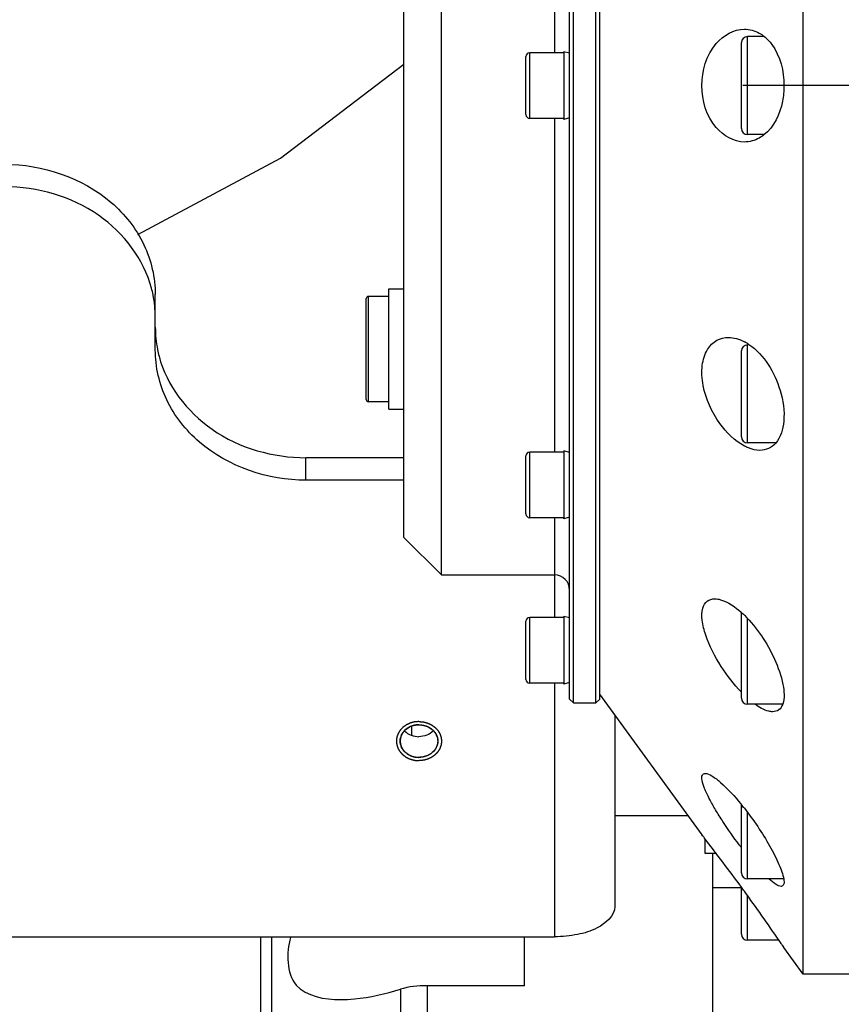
# Model space of a CAD drawing. Header units: millimetres. Extents: x 0 to 11890, y 0 to 8410.
# Tile 28 of 103: x 3838 to 3947, y 6825 to 6956. Entities that reach past the tile are written whole.
import ezdxf

# ---------------------------------------------------------------- set-up
doc = ezdxf.new("R2010")
doc.units = ezdxf.units.MM
doc.header["$LTSCALE"] = 653.95
doc.linetypes.add('CENTER', pattern=[0.6, 0.375, -0.075, 0.075, -0.075])
doc.layers.get('0').update_dxf_attribs({"linetype": 'CONTINUOUS'})
for name, color, linetype in [('304103000002DXF_CONTINUOUS_LINE', 7, 'CONTINUOUS'), ('304103000008DXF_CONTINUOUS_LINE', 7, 'CONTINUOUS'), ('304104000014DXF_CONTINUOUS_LINE', 7, 'CONTINUOUS'), ('304104000018DXF_CONTINUOUS_LINE', 7, 'CONTINUOUS'), ('304104000045DXF_CONTINUOUS_LINE', 7, 'CONTINUOUS'), ('304105000045DXF_CONTINUOUS_LINE', 7, 'CONTINUOUS'), ('304301000005_DXF_AXIS', 7, 'CONTINUOUS'), ('304301000006DXF_CONTINUOUS_LINE', 7, 'CONTINUOUS'), ('501023000011DXF_CONTINUOUS_LINE', 7, 'CONTINUOUS'), ('501023000017DXF_CONTINUOUS_LINE', 7, 'CONTINUOUS'), ('604006000002DXF_CONTINUOUS_LINE', 7, 'CONTINUOUS'), ('604007000001DXF_CONTINUOUS_LINE', 7, 'CONTINUOUS'), ('626001000001DXF_CONTINUOUS_LINE', 7, 'CONTINUOUS'), ('R50-1TANHUANDXF_CONTINUOUS_LINE', 7, 'CONTINUOUS'), ('运动范围_DXF_DIMENSION', 7, 'CONTINUOUS')]:
    doc.layers.add(name, color=color, linetype=linetype)
doc.styles.get("Standard").update_dxf_attribs({"font": 'txt', "width": 0.7})
doc.dimstyles.new('DIMSTYLE_4', dxfattribs={"dimtxt": 100, "dimasz": 60, "dimexe": 2, "dimexo": 0.2, "dimgap": 2.5, "dimtad": 1, "dimdsep": 46, "dimtxsty": 'Standard', "dimblk": '_FILLED', "dimblk1": '_FILLED', "dimblk2": '_FILLED', "dimcen": 0.09, "dimclrt": 5, "dimazin": 2, "dimtp": 0.01, "dimtm": 0.01, "dimtfac": 1, "dimtofl": 0, "dimtmove": 0, "dimatfit": 3, "dimldrblk": '_FILLED', "dimfxl": 0, "dimtolj": 1, "dimarcsym": 0})

# ---------------------------------------------------------------- blocks, each defined once
blk = doc.blocks.new('_FILLED')
at = {"color": 0, "linetype": 'ByBlock'}
blk.add_solid([(0, 0), (-1, 0.1167), (-1, -0.1167)], dxfattribs=at)
blk = doc.blocks.new('*D20')
at = {"layer": '运动范围_DXF_DIMENSION', "color": 2, "linetype": 'Continuous', "transparency": 16777216}
for p, q in [((3701.69, 6845.05), (3701.69, 7232.72)), ((4054.89, 7070.23), (4054.89, 7232.72)), ((3701.69, 7212.72), (3878.29, 7212.72)), ((4054.89, 7212.72), (3878.29, 7212.72))]:
    blk.add_line(p, q, dxfattribs=at)
at = {"layer": '运动范围_DXF_DIMENSION', "color": 2, "linetype": 'Continuous', "transparency": 16777216, "xscale": 60, "yscale": 60, "zscale": 60, "rotation": 180}
blk.add_blockref('_FILLED', (3701.69, 7212.72), dxfattribs=at)
at = {"layer": '运动范围_DXF_DIMENSION', "color": 2, "linetype": 'Continuous', "transparency": 16777216, "xscale": 60, "yscale": 60, "zscale": 60}
blk.add_blockref('_FILLED', (4054.89, 7212.72), dxfattribs=at)
blk = doc.blocks.new('*D22')
at = {"layer": '运动范围_DXF_DIMENSION', "color": 2, "linetype": 'Continuous', "transparency": 16777216}
for p, q in [((3977.19, 7143.43), (3508.52, 7143.43)), ((3528.52, 7143.43), (3528.52, 6210.83)), ((3528.52, 5278.23), (3528.52, 6210.83)), ((3854.11, 5278.23), (3508.52, 5278.23))]:
    blk.add_line(p, q, dxfattribs=at)
at = {"layer": '运动范围_DXF_DIMENSION', "color": 2, "linetype": 'Continuous', "transparency": 16777216, "xscale": 60, "yscale": 60, "zscale": 60}
for p, rotation in [((3528.52, 7143.43), 90), ((3528.52, 5278.23), 270)]:
    blk.add_blockref('_FILLED', p, dxfattribs=dict(at, rotation=rotation))

msp = doc.modelspace()

# ---------------------------------------------------------------- linework, layer by layer
at = {"layer": '304103000002DXF_CONTINUOUS_LINE', "color": 7, "linetype": 'Continuous'}
for p, q in [((3929.894, 6612.236), (3929.894, 6845.233)), ((3869.894, 6753.702), (3869.894, 6834.191)), ((3904.894, 6827.688), (3904.894, 6834.191)), ((3904.894, 6827.688), (3891.965, 6827.688))]:
    msp.add_line(p, q, dxfattribs=at)
at = {"layer": '304103000002DXF_CONTINUOUS_LINE', "color": 9, "linetype": 'Continuous'}
for p, q in [((3871.358, 6754.268), (3871.358, 6834.191)), ((3888.429, 6827.212), (3888.429, 6765.549)), ((3891.965, 6827.688), (3891.965, 6766.721))]:
    msp.add_line(p, q, dxfattribs=at)
at = {"layer": '304103000002DXF_CONTINUOUS_LINE', "color": 7, "linetype": 'Continuous'}
for points, knots in [([(3873.863, 6834.106), (3873.266, 6832.067), (3873.288, 6826.693), (3878.411, 6825.841), (3880.47, 6825.838)], [0, 0, 0, 0, 0.5078871, 1, 1, 1, 1]), ([(3880.47, 6825.838), (3881.087, 6825.837), (3883.786, 6825.986), (3886.439, 6826.604), (3888.429, 6827.212)], [0, 0, 0, 0, 0.2286718, 1, 1, 1, 1])]:
    msp.add_open_spline(points, degree=3, knots=knots, dxfattribs=at)
msp.add_open_spline([(3891.965, 6827.688), (3890.776, 6827.688), (3889.567, 6827.56), (3888.429, 6827.212)], degree=3, dxfattribs=at)
at = {"layer": '304103000008DXF_CONTINUOUS_LINE', "color": 7, "linetype": 'Continuous'}
for p, q in [((3928.894, 6845.235), (3928.894, 6847.167)), ((3930.378, 6845.233), (3928.894, 6845.233))]:
    msp.add_line(p, q, dxfattribs=at)
at = {"layer": '304104000014DXF_CONTINUOUS_LINE', "color": 7, "linetype": 'Continuous'}
for p, q in [((3941.894, 6829.233), (3941.894, 7065.233)), ((3928.471, 6847.708), (3914.894, 6866.396)), ((3928.583, 6847.566), (3928.453, 6847.733)), ((3928.453, 6847.733), (3928.559, 6847.598)), ((3928.559, 6847.598), (3928.648, 6847.484)), ((3928.648, 6847.484), (3928.758, 6847.342)), ((3939.083, 6833.127), (3939.231, 6832.91)), ((3939.231, 6832.91), (3939.277, 6832.842)), ((3939.277, 6832.842), (3939.351, 6832.733)), ((3939.35, 6832.734), (3939.296, 6832.815)), ((3941.894, 6829.233), (3939.335, 6832.756)), ((3939.351, 6832.733), (3939.35, 6832.734)), ((3949.894, 6829.233), (3941.894, 6829.233))]:
    msp.add_line(p, q, dxfattribs=at)
for centre, radius, start, end in [((3931.114, 6907.586), 6.368, 57.19019, 62.11287), ((3930.838, 6907.148), 6.887, 55.96984, 57.23704), ((3924.735, 6867.293), 13.395, 45.6827, 48.21533), ((3906.434, 6829.578), 35.137, 39.12131, 39.27679), ((3905.504, 6828.825), 36.334, 38.10887, 39.11684), ((3726.431, 6689.966), 256.327, 36.0418, 37.87699), ((3978.484, 6880.298), 56.4, 216.93439, 217.42452), ((3710.961, 6678.514), 275.574, 35.93345, 36.07453), ((3696.195, 6667.87), 293.776, 34.36583, 35.92432), ((3680.055, 6656.691), 313.41, 34.26057, 34.38726)]:
    msp.add_arc(centre, radius, start, end, dxfattribs=at)
for points, knots in [([(3928.453, 6947.233), (3928.453, 6949.198), (3929.413, 6952.739), (3932.695, 6954.733), (3934.093, 6954.733)], [0, 0, 0, 0, 0.5843514, 1, 1, 1, 1]), ([(3934.093, 6954.733), (3934.777, 6954.733), (3935.729, 6954.467), (3936.501, 6953.94), (3936.695, 6953.785)], [0, 0, 0, 0, 0.7332795, 1, 1, 1, 1]), ([(3936.695, 6953.785), (3937.089, 6953.472), (3938.741, 6951.692), (3939.351, 6949.131), (3939.351, 6947.233)], [0, 0, 0, 0, 0.2094892, 1, 1, 1, 1]), ([(3934.093, 6939.733), (3932.695, 6939.733), (3929.413, 6941.727), (3928.453, 6945.268), (3928.453, 6947.233)], [0, 0, 0, 0, 0.4156359, 1, 1, 1, 1]), ([(3939.351, 6947.233), (3939.351, 6946.534), (3939.136, 6944.16), (3938.024, 6941.737), (3936.694, 6940.681)], [0, 0, 0, 0, 0.2916695, 1, 1, 1, 1]), ([(3936.694, 6940.681), (3936.499, 6940.526), (3935.728, 6939.999), (3934.777, 6939.733), (3934.093, 6939.733)], [0, 0, 0, 0, 0.2666899, 1, 1, 1, 1]), ([(3934.093, 6899.357), (3932.784, 6900.048), (3930.369, 6902.503), (3928.581, 6906.441), (3928.349, 6909.941), (3928.973, 6912.122), (3930.309, 6913.513), (3931.447, 6913.785), (3931.976, 6913.786)], [0, 0, 0, 0, 0.2446132, 0.5483548, 0.695866, 0.8165526, 0.9125267, 1, 1, 1, 1]), ([(3934.692, 6912.855), (3936.728, 6911.48), (3938.868, 6907.838), (3939.607, 6903.034), (3938.928, 6900.517), (3938.247, 6899.738)], [0, 0, 0, 0, 0.5046003, 0.7876843, 1, 1, 1, 1]), ([(3936.154, 6898.786), (3935.631, 6898.785), (3934.911, 6898.961), (3934.264, 6899.267), (3934.093, 6899.357)], [0, 0, 0, 0, 0.7296405, 1, 1, 1, 1]), ([(3933.694, 6866.672), (3932.69, 6867.718), (3930.864, 6870.106), (3929.134, 6873.389), (3928.443, 6876.064), (3928.407, 6877.677), (3929.038, 6878.868), (3929.802, 6879.072), (3930.143, 6879.073)], [0, 0, 0, 0, 0.2948007, 0.6081963, 0.7467925, 0.8540954, 0.9305814, 1, 1, 1, 1]), ([(3930.143, 6879.073), (3930.413, 6879.074), (3931.744, 6878.826), (3932.868, 6877.988), (3933.66, 6877.28)], [0, 0, 0, 0, 0.2027917, 1, 1, 1, 1]), ([(3934.093, 6876.876), (3935.775, 6875.235), (3937.797, 6872.176), (3939.259, 6868.057), (3939.465, 6865.888), (3939.175, 6865.072)], [0, 0, 0, 0, 0.5330632, 0.8034898, 1, 1, 1, 1]), ([(3937.85, 6864.073), (3937.673, 6864.073), (3936.822, 6864.199), (3936.065, 6864.661), (3935.517, 6865.056)], [0, 0, 0, 0, 0.2069765, 1, 1, 1, 1]), ([(3939.175, 6865.072), (3939.072, 6864.782), (3938.744, 6864.238), (3938.128, 6864.073), (3937.85, 6864.073)], [0, 0, 0, 0, 0.5241636, 1, 1, 1, 1]), ([(3933.402, 6846.407), (3932.651, 6847.406), (3931.578, 6848.93), (3930.281, 6850.996), (3929.461, 6852.457), (3928.824, 6853.777), (3928.505, 6854.786), (3928.362, 6855.62), (3928.748, 6855.878), (3928.896, 6855.878)], [0, 0, 0, 0, 0.339364, 0.5058015, 0.6612269, 0.7958468, 0.8978848, 0.9598646, 1, 1, 1, 1]), ([(3928.896, 6855.878), (3929.206, 6855.879), (3929.952, 6855.483), (3931.586, 6854.201), (3932.802, 6852.838), (3933.634, 6851.822)], [0, 0, 0, 0, 0.1473608, 0.3765736, 1, 1, 1, 1]), ([(3934.093, 6851.248), (3935.332, 6849.668), (3936.985, 6847.224), (3938.62, 6844.016), (3939.206, 6842.505), (3939.315, 6841.836)], [0, 0, 0, 0, 0.5566926, 0.8120076, 1, 1, 1, 1]), ([(3938.964, 6840.878), (3938.725, 6840.878), (3938.146, 6841.195), (3937.676, 6841.577), (3937.393, 6841.831)], [0, 0, 0, 0, 0.3851493, 1, 1, 1, 1]), ([(3939.315, 6841.836), (3939.354, 6841.6), (3939.46, 6841.187), (3939.102, 6840.879), (3938.964, 6840.878)], [0, 0, 0, 0, 0.6336795, 1, 1, 1, 1])]:
    msp.add_open_spline(points, degree=3, knots=knots, dxfattribs=at)
for points in [[(3931.976, 6913.786), (3932.707, 6913.788), (3933.447, 6913.556), (3934.093, 6913.215)], [(3938.247, 6899.738), (3937.742, 6899.161), (3936.92, 6898.788), (3936.154, 6898.786)]]:
    msp.add_open_spline(points, degree=3, dxfattribs=at)
at = {"layer": '304104000018DXF_CONTINUOUS_LINE', "color": 7, "linetype": 'Continuous'}
for p, q in [((3910.894, 6865.733), (3910.894, 7028.733)), ((3911.394, 6865.233), (3911.394, 7029.233)), ((3914.394, 6865.233), (3914.394, 7029.233)), ((3914.894, 6865.733), (3914.894, 7028.733)), ((3893.894, 6882.233), (3893.894, 7012.233)), ((3888.894, 6887.233), (3888.894, 7007.233)), ((3888.894, 6887.233), (3893.894, 6882.233)), ((3893.894, 6882.233), (3908.894, 6882.233)), ((3910.894, 6865.733), (3911.394, 6865.233)), ((3911.394, 6865.233), (3914.394, 6865.233)), ((3914.894, 6865.733), (3914.394, 6865.233))]:
    msp.add_line(p, q, dxfattribs=at)
at = {"layer": '304104000018DXF_CONTINUOUS_LINE', "color": 9, "linetype": 'Continuous'}
for p, q in [((3908.894, 6995.906), (3908.894, 6951.593)), ((3908.894, 6942.873), (3908.894, 6898.56)), ((3908.894, 6889.84), (3908.894, 6882.233))]:
    msp.add_line(p, q, dxfattribs=at)
at = {"layer": '304104000018DXF_CONTINUOUS_LINE', "color": 7, "linetype": 'Continuous'}
msp.add_arc((3908.894, 6880.233), 2, 0, 90, dxfattribs=at)
at = {"layer": '304104000045DXF_CONTINUOUS_LINE', "color": 7, "linetype": 'Continuous'}
for p, q in [((3889.894, 6862.133), (3889.894, 6860.946)), ((3926.637, 6850.233), (3916.894, 6850.233))]:
    msp.add_line(p, q, dxfattribs=at)
at = {"layer": '304105000045DXF_CONTINUOUS_LINE', "color": 7, "linetype": 'Continuous'}
for p, q in [((3855.894, 6912.133), (3855.894, 6919.463)), ((3888.894, 6897.812), (3875.894, 6897.812)), ((3888.894, 6894.812), (3875.894, 6894.812)), ((3916.894, 6863.643), (3916.894, 6838.191)), ((3762.894, 6834.191), (3908.894, 6834.191))]:
    msp.add_line(p, q, dxfattribs=at)
at = {"layer": '304105000045DXF_CONTINUOUS_LINE', "color": 9, "linetype": 'Continuous'}
for p, q in [((3875.894, 6894.812), (3875.894, 6897.812)), ((3908.894, 6882.233), (3908.894, 6876.593)), ((3908.894, 6867.873), (3908.894, 6834.191))]:
    msp.add_line(p, q, dxfattribs=at)
at = {"layer": '304105000045DXF_CONTINUOUS_LINE', "color": 7, "linetype": 'Continuous'}
for centre, radius, start, end in [((3840.618, 6916.425), 15.279, 11.3276, 14.75707), ((3840.768, 6916.453), 15.126, 0.03739, 11.33615), ((3871.02, 6915.143), 15.126, 180.03739, 191.33615), ((3871.17, 6915.17), 15.279, 191.3276, 194.75707)]:
    msp.add_arc(centre, radius, start, end, dxfattribs=at)
for points, knots in [([(3835.894, 6936.783), (3840.902, 6936.783), (3848.686, 6934.179), (3854.784, 6926.423), (3855.894, 6921.73), (3855.894, 6919.463)], [0, 0, 0, 0, 0.5194715, 0.7648538, 1, 1, 1, 1]), ([(3855.393, 6920.317), (3854.376, 6924.175), (3848.823, 6931.442), (3840.237, 6933.783), (3835.894, 6933.783)], [0, 0, 0, 0, 0.4787791, 1, 1, 1, 1]), ([(3875.894, 6894.812), (3870.886, 6894.812), (3863.102, 6897.417), (3857.004, 6905.173), (3855.894, 6909.866), (3855.894, 6912.133)], [0, 0, 0, 0, 0.5194715, 0.7648538, 1, 1, 1, 1]), ([(3856.395, 6911.279), (3857.412, 6907.421), (3862.965, 6900.154), (3871.551, 6897.812), (3875.894, 6897.812)], [0, 0, 0, 0, 0.4787791, 1, 1, 1, 1]), ([(3888.394, 6860.171), (3888.394, 6860.737), (3889.016, 6861.95), (3890.268, 6862.336), (3890.894, 6862.336)], [0, 0, 0, 0, 0.4746877, 1, 1, 1, 1]), ([(3888.729, 6861.254), (3888.712, 6861.227), (3888.692, 6861.194), (3888.667, 6861.154), (3888.651, 6861.126), (3888.631, 6861.089), (3888.607, 6861.046), (3888.586, 6861.001), (3888.566, 6860.956), (3888.544, 6860.912), (3888.527, 6860.866), (3888.513, 6860.828), (3888.501, 6860.797), (3888.491, 6860.768), (3888.48, 6860.731), (3888.469, 6860.695), (3888.46, 6860.665), (3888.452, 6860.632), (3888.443, 6860.591), (3888.435, 6860.559), (3888.431, 6860.542)], [0, 0, 0, 0, 0.125, 0.15625, 0.1875, 0.25, 0.3125, 0.375, 0.4375, 0.5, 0.5625, 0.625, 0.65625, 0.6875, 0.75, 0.8125, 0.84375, 0.875, 0.9375, 1, 1, 1, 1]), ([(3889.285, 6861.828), (3889.259, 6861.808), (3889.226, 6861.783), (3889.187, 6861.753), (3889.161, 6861.731), (3889.128, 6861.703), (3889.095, 6861.674), (3889.069, 6861.652), (3889.047, 6861.629), (3889.018, 6861.601), (3888.983, 6861.568), (3888.948, 6861.529), (3888.913, 6861.492), (3888.879, 6861.454), (3888.848, 6861.414), (3888.815, 6861.375), (3888.776, 6861.321), (3888.748, 6861.281), (3888.729, 6861.254)], [0, 0, 0, 0, 0.125, 0.15625, 0.1875, 0.25, 0.3125, 0.34375, 0.375, 0.4375, 0.5, 0.5625, 0.625, 0.6875, 0.75, 0.8125, 0.875, 1, 1, 1, 1]), ([(3890.036, 6862.205), (3890.004, 6862.194), (3889.963, 6862.179), (3889.915, 6862.163), (3889.881, 6862.15), (3889.839, 6862.133), (3889.797, 6862.116), (3889.764, 6862.103), (3889.734, 6862.088), (3889.695, 6862.07), (3889.649, 6862.05), (3889.602, 6862.023), (3889.554, 6861.999), (3889.507, 6861.973), (3889.462, 6861.945), (3889.416, 6861.918), (3889.357, 6861.878), (3889.314, 6861.848), (3889.285, 6861.828)], [0, 0, 0, 0, 0.125, 0.15625, 0.1875, 0.25, 0.3125, 0.34375, 0.375, 0.4375, 0.5, 0.5625, 0.625, 0.6875, 0.75, 0.8125, 0.875, 1, 1, 1, 1]), ([(3890.894, 6862.336), (3890.859, 6862.336), (3890.815, 6862.334), (3890.763, 6862.333), (3890.727, 6862.331), (3890.68, 6862.327), (3890.625, 6862.324), (3890.57, 6862.318), (3890.515, 6862.31), (3890.459, 6862.304), (3890.409, 6862.294), (3890.357, 6862.285), (3890.306, 6862.276), (3890.251, 6862.262), (3890.198, 6862.251), (3890.126, 6862.231), (3890.072, 6862.215), (3890.036, 6862.205)], [0, 0, 0, 0, 0.125, 0.15625, 0.1875, 0.25, 0.3125, 0.375, 0.4375, 0.5, 0.5625, 0.625, 0.6875, 0.75, 0.8125, 0.875, 1, 1, 1, 1]), ([(3890.894, 6862.336), (3890.929, 6862.336), (3890.973, 6862.334), (3891.025, 6862.333), (3891.061, 6862.331), (3891.107, 6862.327), (3891.154, 6862.324), (3891.19, 6862.321), (3891.224, 6862.317), (3891.268, 6862.311), (3891.319, 6862.306), (3891.374, 6862.295), (3891.428, 6862.286), (3891.483, 6862.276), (3891.536, 6862.262), (3891.591, 6862.251), (3891.66, 6862.232), (3891.712, 6862.216), (3891.746, 6862.207)], [0, 0, 0, 0, 0.125, 0.15625, 0.1875, 0.25, 0.3125, 0.34375, 0.375, 0.4375, 0.5, 0.5625, 0.625, 0.6875, 0.75, 0.8125, 0.875, 1, 1, 1, 1]), ([(3890.894, 6862.336), (3891.52, 6862.336), (3892.772, 6861.95), (3893.394, 6860.737), (3893.394, 6860.171)], [0, 0, 0, 0, 0.5253123, 1, 1, 1, 1]), ([(3891.746, 6862.207), (3891.779, 6862.195), (3891.82, 6862.181), (3891.868, 6862.165), (3891.902, 6862.152), (3891.944, 6862.135), (3891.986, 6862.118), (3892.019, 6862.105), (3892.049, 6862.09), (3892.088, 6862.072), (3892.134, 6862.052), (3892.182, 6862.026), (3892.229, 6862.001), (3892.276, 6861.975), (3892.321, 6861.947), (3892.368, 6861.92), (3892.426, 6861.881), (3892.47, 6861.851), (3892.499, 6861.831)], [0, 0, 0, 0, 0.125, 0.15625, 0.1875, 0.25, 0.3125, 0.34375, 0.375, 0.4375, 0.5, 0.5625, 0.625, 0.6875, 0.75, 0.8125, 0.875, 1, 1, 1, 1]), ([(3892.499, 6861.831), (3892.525, 6861.811), (3892.564, 6861.782), (3892.616, 6861.741), (3892.656, 6861.706), (3892.696, 6861.672), (3892.733, 6861.637), (3892.764, 6861.607), (3892.789, 6861.583), (3892.808, 6861.565), (3892.823, 6861.547), (3892.845, 6861.523), (3892.872, 6861.494), (3892.905, 6861.458), (3892.937, 6861.417), (3892.969, 6861.379), (3893.01, 6861.324), (3893.039, 6861.282), (3893.059, 6861.254)], [0, 0, 0, 0, 0.125, 0.1875, 0.25, 0.3125, 0.375, 0.4375, 0.46875, 0.5, 0.53125, 0.5625, 0.625, 0.6875, 0.75, 0.8125, 0.875, 1, 1, 1, 1]), ([(3893.059, 6861.254), (3893.076, 6861.227), (3893.096, 6861.194), (3893.121, 6861.154), (3893.137, 6861.126), (3893.157, 6861.089), (3893.177, 6861.053), (3893.192, 6861.024), (3893.204, 6860.996), (3893.221, 6860.961), (3893.241, 6860.92), (3893.258, 6860.873), (3893.276, 6860.828), (3893.293, 6860.782), (3893.306, 6860.735), (3893.322, 6860.689), (3893.337, 6860.627), (3893.348, 6860.58), (3893.355, 6860.55)], [0, 0, 0, 0, 0.125, 0.15625, 0.1875, 0.25, 0.3125, 0.34375, 0.375, 0.4375, 0.5, 0.5625, 0.625, 0.6875, 0.75, 0.8125, 0.875, 1, 1, 1, 1]), ([(3890.894, 6858.006), (3890.268, 6858.006), (3889.016, 6858.393), (3888.394, 6859.606), (3888.394, 6860.171)], [0, 0, 0, 0, 0.5253123, 1, 1, 1, 1]), ([(3888.431, 6860.542), (3888.428, 6860.503), (3888.422, 6860.426), (3888.415, 6860.328), (3888.409, 6860.251), (3888.405, 6860.192), (3888.402, 6860.144), (3888.399, 6860.11), (3888.398, 6860.09), (3888.395, 6860.075), (3888.399, 6860.061), (3888.402, 6860.042), (3888.408, 6860.008), (3888.417, 6859.96), (3888.427, 6859.902), (3888.437, 6859.844), (3888.448, 6859.787), (3888.458, 6859.729), (3888.467, 6859.681), (3888.472, 6859.647), (3888.476, 6859.628), (3888.477, 6859.613), (3888.485, 6859.6), (3888.493, 6859.581), (3888.507, 6859.549), (3888.528, 6859.503), (3888.553, 6859.447), (3888.578, 6859.392), (3888.603, 6859.336), (3888.627, 6859.281), (3888.648, 6859.235), (3888.663, 6859.203), (3888.671, 6859.184), (3888.676, 6859.17), (3888.687, 6859.158), (3888.699, 6859.142), (3888.721, 6859.114), (3888.752, 6859.073), (3888.79, 6859.025), (3888.827, 6858.976), (3888.865, 6858.927), (3888.902, 6858.879), (3888.933, 6858.838), (3888.955, 6858.81), (3888.968, 6858.794), (3888.976, 6858.781), (3888.99, 6858.771), (3889.006, 6858.757), (3889.035, 6858.734), (3889.076, 6858.699), (3889.126, 6858.658), (3889.175, 6858.617), (3889.225, 6858.576), (3889.274, 6858.535), (3889.316, 6858.501), (3889.344, 6858.477), (3889.361, 6858.463), (3889.373, 6858.452), (3889.388, 6858.445), (3889.407, 6858.435), (3889.441, 6858.418), (3889.489, 6858.392), (3889.546, 6858.362), (3889.604, 6858.331), (3889.662, 6858.301), (3889.719, 6858.271), (3889.768, 6858.246), (3889.801, 6858.228), (3889.821, 6858.218), (3889.834, 6858.209), (3889.851, 6858.206), (3889.872, 6858.199), (3889.909, 6858.188), (3889.963, 6858.172), (3890.026, 6858.153), (3890.09, 6858.135), (3890.154, 6858.116), (3890.218, 6858.097), (3890.271, 6858.081), (3890.309, 6858.07), (3890.33, 6858.064), (3890.346, 6858.058), (3890.363, 6858.058), (3890.386, 6858.055), (3890.426, 6858.051), (3890.483, 6858.046), (3890.551, 6858.039), (3890.643, 6858.03), (3890.757, 6858.019), (3890.848, 6858.011), (3890.894, 6858.006)], [0, 0, 0, 0, 0.03125, 0.0625, 0.078125, 0.09375, 0.109375, 0.1171875, 0.1210938, 0.125, 0.1289062, 0.1328125, 0.140625, 0.15625, 0.171875, 0.1875, 0.203125, 0.21875, 0.234375, 0.2421875, 0.2460938, 0.25, 0.2539062, 0.2578125, 0.265625, 0.28125, 0.296875, 0.3125, 0.328125, 0.34375, 0.359375, 0.3671875, 0.3710938, 0.375, 0.3789062, 0.3828125, 0.390625, 0.40625, 0.421875, 0.4375, 0.453125, 0.46875, 0.484375, 0.4921875, 0.4960938, 0.5, 0.5039062, 0.5078125, 0.515625, 0.53125, 0.546875, 0.5625, 0.578125, 0.59375, 0.609375, 0.6171875, 0.6210938, 0.625, 0.6289062, 0.6328125, 0.640625, 0.65625, 0.671875, 0.6875, 0.703125, 0.71875, 0.734375, 0.7421875, 0.7460938, 0.75, 0.7539062, 0.7578125, 0.765625, 0.78125, 0.796875, 0.8125, 0.828125, 0.84375, 0.859375, 0.8671875, 0.8710938, 0.875, 0.8789062, 0.8828125, 0.890625, 0.90625, 0.921875, 0.9375, 0.96875, 1, 1, 1, 1]), ([(3893.355, 6860.55), (3893.359, 6860.511), (3893.365, 6860.433), (3893.372, 6860.336), (3893.378, 6860.258), (3893.383, 6860.2), (3893.386, 6860.151), (3893.389, 6860.117), (3893.39, 6860.098), (3893.393, 6860.083), (3893.389, 6860.068), (3893.386, 6860.049), (3893.38, 6860.014), (3893.371, 6859.965), (3893.361, 6859.907), (3893.351, 6859.848), (3893.34, 6859.789), (3893.33, 6859.731), (3893.321, 6859.682), (3893.316, 6859.647), (3893.312, 6859.628), (3893.31, 6859.613), (3893.303, 6859.6), (3893.295, 6859.581), (3893.281, 6859.55), (3893.261, 6859.504), (3893.236, 6859.45), (3893.212, 6859.395), (3893.188, 6859.341), (3893.163, 6859.286), (3893.143, 6859.241), (3893.129, 6859.209), (3893.121, 6859.191), (3893.116, 6859.177), (3893.105, 6859.165), (3893.093, 6859.148), (3893.07, 6859.119), (3893.039, 6859.078), (3893.001, 6859.029), (3892.963, 6858.979), (3892.925, 6858.93), (3892.887, 6858.88), (3892.855, 6858.839), (3892.833, 6858.81), (3892.82, 6858.794), (3892.812, 6858.781), (3892.798, 6858.771), (3892.782, 6858.758), (3892.754, 6858.734), (3892.713, 6858.7), (3892.665, 6858.66), (3892.616, 6858.619), (3892.567, 6858.579), (3892.519, 6858.538), (3892.478, 6858.505), (3892.45, 6858.481), (3892.433, 6858.468), (3892.422, 6858.457), (3892.407, 6858.45), (3892.387, 6858.439), (3892.353, 6858.421), (3892.304, 6858.396), (3892.246, 6858.365), (3892.187, 6858.334), (3892.129, 6858.303), (3892.07, 6858.272), (3892.021, 6858.246), (3891.987, 6858.228), (3891.967, 6858.218), (3891.953, 6858.209), (3891.937, 6858.206), (3891.916, 6858.199), (3891.878, 6858.188), (3891.825, 6858.172), (3891.761, 6858.153), (3891.697, 6858.134), (3891.634, 6858.116), (3891.57, 6858.097), (3891.516, 6858.081), (3891.479, 6858.07), (3891.458, 6858.064), (3891.442, 6858.058), (3891.425, 6858.057), (3891.402, 6858.055), (3891.362, 6858.051), (3891.305, 6858.046), (3891.236, 6858.039), (3891.145, 6858.03), (3891.031, 6858.019), (3890.94, 6858.011), (3890.894, 6858.006)], [0, 0, 0, 0, 0.03125, 0.0625, 0.078125, 0.09375, 0.109375, 0.1171875, 0.1210938, 0.125, 0.1289062, 0.1328125, 0.140625, 0.15625, 0.171875, 0.1875, 0.203125, 0.21875, 0.234375, 0.2421875, 0.2460938, 0.25, 0.2539062, 0.2578125, 0.265625, 0.28125, 0.296875, 0.3125, 0.328125, 0.34375, 0.359375, 0.3671875, 0.3710938, 0.375, 0.3789062, 0.3828125, 0.390625, 0.40625, 0.421875, 0.4375, 0.453125, 0.46875, 0.484375, 0.4921875, 0.4960938, 0.5, 0.5039062, 0.5078125, 0.515625, 0.53125, 0.546875, 0.5625, 0.578125, 0.59375, 0.609375, 0.6171875, 0.6210938, 0.625, 0.6289062, 0.6328125, 0.640625, 0.65625, 0.671875, 0.6875, 0.703125, 0.71875, 0.734375, 0.7421875, 0.7460938, 0.75, 0.7539062, 0.7578125, 0.765625, 0.78125, 0.796875, 0.8125, 0.828125, 0.84375, 0.859375, 0.8671875, 0.8710938, 0.875, 0.8789062, 0.8828125, 0.890625, 0.90625, 0.921875, 0.9375, 0.96875, 1, 1, 1, 1]), ([(3893.394, 6860.171), (3893.394, 6859.606), (3892.772, 6858.393), (3891.52, 6858.006), (3890.894, 6858.006)], [0, 0, 0, 0, 0.4746877, 1, 1, 1, 1]), ([(3916.894, 6838.191), (3916.894, 6836.966), (3914.826, 6835.23), (3911.887, 6834.398), (3909.92, 6834.191), (3908.894, 6834.191)], [0, 0, 0, 0, 0.3871982, 0.6756457, 1, 1, 1, 1])]:
    msp.add_open_spline(points, degree=3, knots=knots, dxfattribs=at)
at = {"layer": '304105000045DXF_CONTINUOUS_LINE', "color": 2, "linetype": 'Continuous'}
for points in [[(3890.894, 6862.769), (3890.845, 6862.765), (3890.748, 6862.757), (3890.627, 6862.747), (3890.53, 6862.738), (3890.457, 6862.732), (3890.396, 6862.727), (3890.354, 6862.724), (3890.33, 6862.721), (3890.311, 6862.721), (3890.294, 6862.715), (3890.27, 6862.709), (3890.23, 6862.698), (3890.171, 6862.683), (3890.101, 6862.665), (3890.031, 6862.647), (3889.961, 6862.628), (3889.891, 6862.61), (3889.833, 6862.595), (3889.792, 6862.584), (3889.768, 6862.578), (3889.75, 6862.574), (3889.735, 6862.566), (3889.713, 6862.556), (3889.675, 6862.539), (3889.621, 6862.514), (3889.557, 6862.484), (3889.492, 6862.454), (3889.428, 6862.425), (3889.363, 6862.395), (3889.309, 6862.37), (3889.271, 6862.353), (3889.25, 6862.343), (3889.233, 6862.336), (3889.219, 6862.325), (3889.2, 6862.312), (3889.167, 6862.288), (3889.118, 6862.254), (3889.061, 6862.213), (3889.003, 6862.172), (3888.946, 6862.131), (3888.888, 6862.09), (3888.84, 6862.056), (3888.806, 6862.032), (3888.787, 6862.018), (3888.772, 6862.009), (3888.761, 6861.996), (3888.745, 6861.98), (3888.719, 6861.951), (3888.68, 6861.91), (3888.633, 6861.861), (3888.587, 6861.813), (3888.54, 6861.764), (3888.494, 6861.715), (3888.455, 6861.674), (3888.428, 6861.645), (3888.413, 6861.629), (3888.4, 6861.617), (3888.393, 6861.603), (3888.381, 6861.584), (3888.361, 6861.551), (3888.332, 6861.505), (3888.297, 6861.449), (3888.263, 6861.393), (3888.228, 6861.337), (3888.193, 6861.281), (3888.165, 6861.235), (3888.144, 6861.202), (3888.133, 6861.184), (3888.123, 6861.17), (3888.119, 6861.154), (3888.112, 6861.134), (3888.099, 6861.099), (3888.081, 6861.049), (3888.06, 6860.988), (3888.039, 6860.927), (3888.017, 6860.867), (3887.996, 6860.806), (3887.978, 6860.756), (3887.965, 6860.72), (3887.959, 6860.7), (3887.952, 6860.685), (3887.952, 6860.669), (3887.949, 6860.647), (3887.945, 6860.61), (3887.938, 6860.556), (3887.931, 6860.492), (3887.924, 6860.428), (3887.916, 6860.364), (3887.909, 6860.3), (3887.903, 6860.246), (3887.898, 6860.209), (3887.896, 6860.187), (3887.893, 6860.171), (3887.896, 6860.156), (3887.898, 6860.134), (3887.902, 6860.098), (3887.908, 6860.045), (3887.915, 6859.982), (3887.923, 6859.919), (3887.93, 6859.856), (3887.937, 6859.793), (3887.943, 6859.74), (3887.947, 6859.703), (3887.95, 6859.682), (3887.95, 6859.666), (3887.957, 6859.652), (3887.963, 6859.631), (3887.976, 6859.596), (3887.993, 6859.545), (3888.015, 6859.485), (3888.036, 6859.424), (3888.057, 6859.363), (3888.078, 6859.303), (3888.096, 6859.252), (3888.108, 6859.217), (3888.115, 6859.197), (3888.119, 6859.181), (3888.129, 6859.167), (3888.14, 6859.149), (3888.16, 6859.116), (3888.189, 6859.069), (3888.223, 6859.013), (3888.258, 6858.957), (3888.292, 6858.901), (3888.326, 6858.845), (3888.355, 6858.799), (3888.375, 6858.766), (3888.387, 6858.748), (3888.394, 6858.733), (3888.407, 6858.721), (3888.423, 6858.704), (3888.45, 6858.675), (3888.49, 6858.634), (3888.537, 6858.584), (3888.584, 6858.534), (3888.631, 6858.484), (3888.678, 6858.434), (3888.718, 6858.393), (3888.745, 6858.363), (3888.761, 6858.347), (3888.772, 6858.333), (3888.787, 6858.324), (3888.806, 6858.311), (3888.839, 6858.287), (3888.886, 6858.254), (3888.942, 6858.214), (3888.999, 6858.173), (3889.055, 6858.133), (3889.112, 6858.093), (3889.159, 6858.059), (3889.192, 6858.036), (3889.211, 6858.023), (3889.224, 6858.012), (3889.241, 6858.005), (3889.263, 6857.995), (3889.3, 6857.977), (3889.354, 6857.952), (3889.419, 6857.922), (3889.483, 6857.893), (3889.548, 6857.863), (3889.612, 6857.833), (3889.666, 6857.808), (3889.703, 6857.79), (3889.725, 6857.78), (3889.741, 6857.772), (3889.759, 6857.768), (3889.782, 6857.762), (3889.823, 6857.751), (3889.881, 6857.736), (3889.951, 6857.717), (3890.021, 6857.699), (3890.091, 6857.68), (3890.161, 6857.662), (3890.219, 6857.646), (3890.26, 6857.635), (3890.284, 6857.629), (3890.301, 6857.624), (3890.32, 6857.623), (3890.344, 6857.621), (3890.387, 6857.617), (3890.449, 6857.612), (3890.523, 6857.605), (3890.622, 6857.597), (3890.746, 6857.586), (3890.845, 6857.578), (3890.894, 6857.573)], [(3890.894, 6862.769), (3890.943, 6862.765), (3891.04, 6862.757), (3891.161, 6862.747), (3891.258, 6862.738), (3891.331, 6862.732), (3891.392, 6862.727), (3891.434, 6862.724), (3891.458, 6862.721), (3891.477, 6862.721), (3891.494, 6862.715), (3891.518, 6862.709), (3891.558, 6862.698), (3891.617, 6862.683), (3891.687, 6862.665), (3891.757, 6862.647), (3891.827, 6862.628), (3891.897, 6862.61), (3891.955, 6862.595), (3891.996, 6862.584), (3892.02, 6862.578), (3892.038, 6862.574), (3892.053, 6862.566), (3892.075, 6862.556), (3892.113, 6862.539), (3892.166, 6862.514), (3892.231, 6862.484), (3892.296, 6862.454), (3892.36, 6862.425), (3892.425, 6862.395), (3892.479, 6862.37), (3892.516, 6862.353), (3892.538, 6862.343), (3892.555, 6862.336), (3892.568, 6862.325), (3892.588, 6862.312), (3892.621, 6862.288), (3892.669, 6862.254), (3892.727, 6862.213), (3892.785, 6862.172), (3892.842, 6862.131), (3892.9, 6862.09), (3892.948, 6862.056), (3892.982, 6862.032), (3893.001, 6862.018), (3893.016, 6862.009), (3893.027, 6861.996), (3893.042, 6861.98), (3893.069, 6861.951), (3893.108, 6861.91), (3893.155, 6861.861), (3893.201, 6861.813), (3893.248, 6861.764), (3893.294, 6861.715), (3893.333, 6861.674), (3893.36, 6861.645), (3893.375, 6861.629), (3893.388, 6861.617), (3893.395, 6861.603), (3893.407, 6861.584), (3893.427, 6861.551), (3893.456, 6861.505), (3893.491, 6861.449), (3893.525, 6861.393), (3893.56, 6861.337), (3893.594, 6861.281), (3893.623, 6861.235), (3893.644, 6861.202), (3893.655, 6861.184), (3893.665, 6861.17), (3893.669, 6861.154), (3893.676, 6861.134), (3893.688, 6861.099), (3893.706, 6861.049), (3893.728, 6860.988), (3893.749, 6860.927), (3893.771, 6860.867), (3893.792, 6860.806), (3893.81, 6860.756), (3893.822, 6860.72), (3893.829, 6860.7), (3893.836, 6860.685), (3893.836, 6860.669), (3893.839, 6860.647), (3893.843, 6860.61), (3893.85, 6860.556), (3893.857, 6860.492), (3893.864, 6860.428), (3893.872, 6860.364), (3893.879, 6860.3), (3893.885, 6860.246), (3893.89, 6860.209), (3893.892, 6860.187), (3893.895, 6860.171), (3893.892, 6860.156), (3893.89, 6860.134), (3893.885, 6860.098), (3893.88, 6860.045), (3893.873, 6859.982), (3893.865, 6859.919), (3893.858, 6859.856), (3893.851, 6859.793), (3893.845, 6859.74), (3893.841, 6859.703), (3893.838, 6859.682), (3893.838, 6859.666), (3893.831, 6859.652), (3893.825, 6859.631), (3893.812, 6859.596), (3893.795, 6859.545), (3893.773, 6859.485), (3893.752, 6859.424), (3893.731, 6859.363), (3893.71, 6859.303), (3893.692, 6859.252), (3893.68, 6859.217), (3893.673, 6859.197), (3893.669, 6859.181), (3893.659, 6859.167), (3893.648, 6859.149), (3893.627, 6859.116), (3893.599, 6859.069), (3893.564, 6859.013), (3893.53, 6858.957), (3893.496, 6858.901), (3893.461, 6858.845), (3893.433, 6858.799), (3893.413, 6858.766), (3893.401, 6858.748), (3893.394, 6858.733), (3893.381, 6858.721), (3893.365, 6858.704), (3893.338, 6858.675), (3893.298, 6858.634), (3893.251, 6858.584), (3893.204, 6858.534), (3893.157, 6858.484), (3893.11, 6858.434), (3893.07, 6858.393), (3893.043, 6858.363), (3893.027, 6858.347), (3893.016, 6858.333), (3893.001, 6858.324), (3892.982, 6858.311), (3892.949, 6858.287), (3892.902, 6858.254), (3892.846, 6858.214), (3892.789, 6858.173), (3892.732, 6858.133), (3892.676, 6858.093), (3892.629, 6858.059), (3892.596, 6858.036), (3892.577, 6858.023), (3892.563, 6858.012), (3892.547, 6858.005), (3892.525, 6857.995), (3892.488, 6857.977), (3892.434, 6857.952), (3892.369, 6857.922), (3892.305, 6857.893), (3892.24, 6857.863), (3892.176, 6857.833), (3892.122, 6857.808), (3892.085, 6857.79), (3892.063, 6857.78), (3892.047, 6857.772), (3892.029, 6857.768), (3892.006, 6857.762), (3891.965, 6857.751), (3891.907, 6857.736), (3891.837, 6857.717), (3891.767, 6857.699), (3891.697, 6857.68), (3891.627, 6857.662), (3891.569, 6857.646), (3891.528, 6857.635), (3891.504, 6857.629), (3891.487, 6857.624), (3891.468, 6857.623), (3891.444, 6857.621), (3891.4, 6857.617), (3891.339, 6857.612), (3891.265, 6857.605), (3891.166, 6857.597), (3891.042, 6857.586), (3890.943, 6857.578), (3890.894, 6857.573)]]:
    msp.add_open_spline(points, degree=3, knots=[0, 0, 0, 0, 0.015625, 0.03125, 0.0390625, 0.046875, 0.0546875, 0.0585938, 0.0605469, 0.0625, 0.0644531, 0.0664062, 0.0703125, 0.078125, 0.0859375, 0.09375, 0.1015625, 0.109375, 0.1171875, 0.1210938, 0.1230469, 0.125, 0.1269531, 0.1289062, 0.1328125, 0.140625, 0.1484375, 0.15625, 0.1640625, 0.171875, 0.1796875, 0.1835938, 0.1855469, 0.1875, 0.1894531, 0.1914062, 0.1953125, 0.203125, 0.2109375, 0.21875, 0.2265625, 0.234375, 0.2421875, 0.2460938, 0.2480469, 0.25, 0.2519531, 0.2539062, 0.2578125, 0.265625, 0.2734375, 0.28125, 0.2890625, 0.296875, 0.3046875, 0.3085938, 0.3105469, 0.3125, 0.3144531, 0.3164062, 0.3203125, 0.328125, 0.3359375, 0.34375, 0.3515625, 0.359375, 0.3671875, 0.3710938, 0.3730469, 0.375, 0.3769531, 0.3789062, 0.3828125, 0.390625, 0.3984375, 0.40625, 0.4140625, 0.421875, 0.4296875, 0.4335938, 0.4355469, 0.4375, 0.4394531, 0.4414062, 0.4453125, 0.453125, 0.4609375, 0.46875, 0.4765625, 0.484375, 0.4921875, 0.4960938, 0.4980469, 0.5, 0.5019531, 0.5039062, 0.5078125, 0.515625, 0.5234375, 0.53125, 0.5390625, 0.546875, 0.5546875, 0.5585938, 0.5605469, 0.5625, 0.5644531, 0.5664062, 0.5703125, 0.578125, 0.5859375, 0.59375, 0.6015625, 0.609375, 0.6171875, 0.6210938, 0.6230469, 0.625, 0.6269531, 0.6289062, 0.6328125, 0.640625, 0.6484375, 0.65625, 0.6640625, 0.671875, 0.6796875, 0.6835938, 0.6855469, 0.6875, 0.6894531, 0.6914062, 0.6953125, 0.703125, 0.7109375, 0.71875, 0.7265625, 0.734375, 0.7421875, 0.7460938, 0.7480469, 0.75, 0.7519531, 0.7539062, 0.7578125, 0.765625, 0.7734375, 0.78125, 0.7890625, 0.796875, 0.8046875, 0.8085938, 0.8105469, 0.8125, 0.8144531, 0.8164062, 0.8203125, 0.828125, 0.8359375, 0.84375, 0.8515625, 0.859375, 0.8671875, 0.8710938, 0.8730469, 0.875, 0.8769531, 0.8789062, 0.8828125, 0.890625, 0.8984375, 0.90625, 0.9140625, 0.921875, 0.9296875, 0.9335938, 0.9355469, 0.9375, 0.9394531, 0.9414062, 0.9453125, 0.953125, 0.9609375, 0.96875, 0.984375, 1, 1, 1, 1], dxfattribs=at)
at = {"layer": '304105000045DXF_CONTINUOUS_LINE', "color": 7, "linetype": 'Continuous'}
for points in [[(3888.984, 6861.525), (3889.463, 6861.033), (3890.208, 6860.756), (3890.894, 6860.756)], [(3892.804, 6861.525), (3892.325, 6861.033), (3891.58, 6860.756), (3890.894, 6860.756)]]:
    msp.add_open_spline(points, degree=3, dxfattribs=at)
at = {"layer": '304301000005_DXF_AXIS', "color": 7, "linetype": 'CENTER'}
msp.add_line((4054.894, 6947.233), (3933.894, 6947.233), dxfattribs=at)
at = {"layer": '304301000006DXF_CONTINUOUS_LINE', "color": 7, "linetype": 'Continuous'}
msp.add_line((3929.894, 6840.733), (3933.727, 6840.733), dxfattribs=at)
at = {"layer": '501023000011DXF_CONTINUOUS_LINE', "color": 7, "linetype": 'Continuous'}
for p, q in [((3933.694, 6941.533), (3933.694, 6952.933)), ((3936.681, 6953.733), (3934.494, 6953.733)), ((3936.679, 6940.733), (3934.494, 6940.733)), ((3934.685, 6912.786), (3934.494, 6912.786)), ((3933.694, 6900.586), (3933.694, 6911.986)), ((3938.224, 6899.786), (3934.494, 6899.786)), ((3933.694, 6865.873), (3933.694, 6877.205)), ((3939.174, 6865.073), (3934.494, 6865.073)), ((3933.694, 6842.678), (3933.694, 6851.721)), ((3939.282, 6841.878), (3934.494, 6841.878)), ((3933.694, 6834.533), (3933.694, 6840.778)), ((3938.669, 6833.733), (3934.494, 6833.733))]:
    msp.add_line(p, q, dxfattribs=at)
at = {"layer": '501023000011DXF_CONTINUOUS_LINE', "color": 9, "linetype": 'Continuous'}
for p, q in [((3934.494, 6940.733), (3934.494, 6953.733)), ((3934.494, 6899.786), (3934.494, 6912.786)), ((3934.494, 6865.073), (3934.494, 6876.422)), ((3934.494, 6841.878), (3934.494, 6850.7)), ((3934.494, 6833.733), (3934.494, 6839.674))]:
    msp.add_line(p, q, dxfattribs=at)
at = {"layer": '501023000011DXF_CONTINUOUS_LINE', "color": 7, "linetype": 'Continuous'}
for centre, start, end in [((3934.494, 6952.933), 90, 180), ((3934.494, 6941.533), 180, 270), ((3934.494, 6911.986), 90, 180), ((3934.494, 6900.586), 180, 270), ((3934.494, 6865.873), 180, 270), ((3934.494, 6842.678), 180, 270), ((3934.494, 6834.533), 180, 270)]:
    msp.add_arc(centre, 0.8, start, end, dxfattribs=at)
at = {"layer": '501023000017DXF_CONTINUOUS_LINE', "color": 9, "linetype": 'Continuous'}
for p, q in [((3905.594, 6942.873), (3905.594, 6951.593)), ((3905.594, 6889.84), (3905.594, 6898.56)), ((3905.594, 6867.873), (3905.594, 6876.593))]:
    msp.add_line(p, q, dxfattribs=at)
at = {"layer": '501023000017DXF_CONTINUOUS_LINE', "color": 7, "linetype": 'Continuous'}
for p, q in [((3910.083, 6951.593), (3905.594, 6951.593)), ((3905.094, 6943.373), (3905.094, 6951.093)), ((3910.083, 6942.873), (3905.594, 6942.873)), ((3905.094, 6890.34), (3905.094, 6898.06)), ((3910.083, 6898.56), (3905.594, 6898.56)), ((3910.083, 6889.84), (3905.594, 6889.84)), ((3905.094, 6868.373), (3905.094, 6876.093)), ((3910.083, 6876.593), (3905.594, 6876.593)), ((3910.083, 6867.873), (3905.594, 6867.873))]:
    msp.add_line(p, q, dxfattribs=at)
for centre, start, end in [((3905.594, 6951.093), 90, 180), ((3905.594, 6943.373), 180, 270), ((3905.594, 6898.06), 90, 180), ((3905.594, 6890.34), 180, 270), ((3905.594, 6876.093), 90, 180), ((3905.594, 6868.373), 180, 270)]:
    msp.add_arc(centre, 0.5, start, end, dxfattribs=at)
at = {"layer": '604006000002DXF_CONTINUOUS_LINE', "color": 7, "linetype": 'Continuous'}
for p, q in [((3910.119, 6951.733), (3910.083, 6951.593)), ((3910.119, 6951.733), (3910.119, 6942.733)), ((3910.894, 6951.534), (3910.119, 6951.733)), ((3910.119, 6942.733), (3910.083, 6942.873)), ((3910.894, 6942.933), (3910.119, 6942.733)), ((3910.119, 6898.7), (3910.083, 6898.56)), ((3910.119, 6898.7), (3910.119, 6889.7)), ((3910.894, 6898.501), (3910.119, 6898.7)), ((3910.119, 6889.7), (3910.083, 6889.84)), ((3910.894, 6889.9), (3910.119, 6889.7)), ((3910.119, 6876.733), (3910.083, 6876.593)), ((3910.119, 6876.733), (3910.119, 6867.733)), ((3910.894, 6876.534), (3910.119, 6876.733)), ((3910.119, 6867.733), (3910.083, 6867.873)), ((3910.894, 6867.933), (3910.119, 6867.733))]:
    msp.add_line(p, q, dxfattribs=at)
at = {"layer": '604007000001DXF_CONTINUOUS_LINE', "color": 7, "linetype": 'Continuous'}
for p, q in [((3886.894, 6904.233), (3886.894, 6920.233)), ((3886.894, 6920.233), (3888.894, 6920.233)), ((3886.894, 6904.233), (3888.894, 6904.233))]:
    msp.add_line(p, q, dxfattribs=at)
at = {"layer": '626001000001DXF_CONTINUOUS_LINE', "color": 7, "linetype": 'Continuous'}
for p, q in [((3883.894, 6905.533), (3883.894, 6918.933)), ((3886.894, 6919.233), (3884.194, 6919.233)), ((3886.894, 6905.233), (3884.194, 6905.233))]:
    msp.add_line(p, q, dxfattribs=at)
at = {"layer": '626001000001DXF_CONTINUOUS_LINE', "color": 9, "linetype": 'Continuous'}
msp.add_line((3884.194, 6905.233), (3884.194, 6919.233), dxfattribs=at)
at = {"layer": '626001000001DXF_CONTINUOUS_LINE', "color": 7, "linetype": 'Continuous'}
for centre, start, end in [((3884.194, 6918.933), 90, 180), ((3884.194, 6905.533), 180, 270)]:
    msp.add_arc(centre, 0.3, start, end, dxfattribs=at)
at = {"layer": 'R50-1TANHUANDXF_CONTINUOUS_LINE', "color": 7, "linetype": 'Continuous'}
msp.add_lwpolyline([(3853.576, 6927.442), (3872.504, 6937.611), (3888.894, 6950.062)], dxfattribs=at)

# ---------------------------------------------------------------- dimensions: what is measured, and where the dimension line sits
at = {"layer": '运动范围_DXF_DIMENSION', "color": 2, "linetype": 'Continuous'}
for base, p1, p2, angle, picture, middle in [((3701.694, 7212.72), (4054.894, 7070.033), (3701.694, 6844.85), 180, '*D20', (3703.294, 7212.72)), ((3528.518, 5278.233), (3977.394, 7143.433), (3854.307, 5278.233), 270, '*D22', (3528.518, 6000.833))]:
    dim = msp.add_linear_dim(base=base, p1=p1, p2=p2, angle=angle, dimstyle='DIMSTYLE_4', dxfattribs=at)
    dim.commit()
    dim.dimension.update_dxf_attribs({"geometry": picture, "text_midpoint": middle, "dimtype": 160})

doc.saveas('drawing.dxf')
